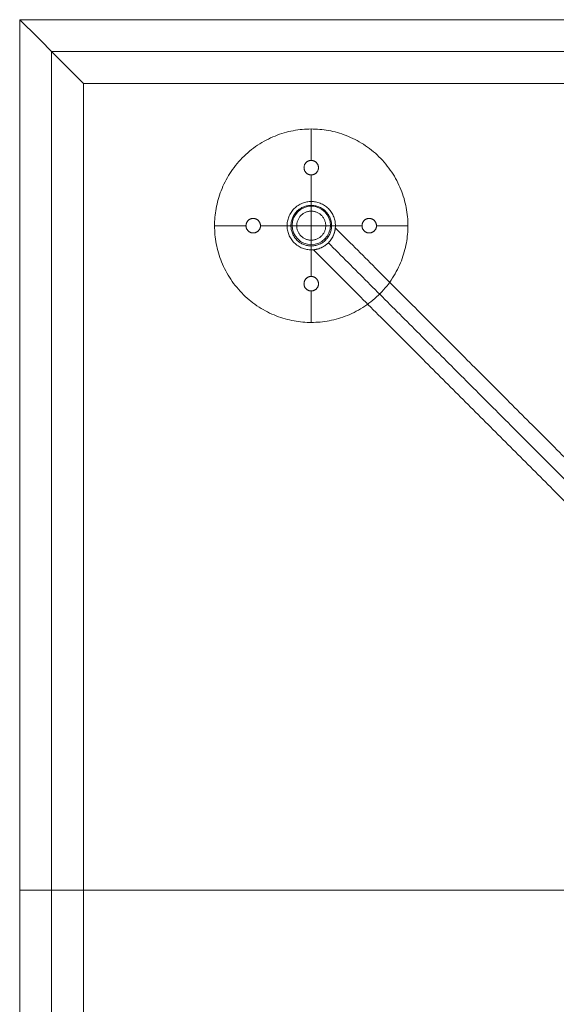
# Model space of a CAD drawing. Header units: millimetres. Extents: x -10783 to -8683, y 276 to 1176.
# Tile 2 of 8: x -10783 to -10506, y 667 to 1176. Entities that reach past the tile are written whole.
import ezdxf

# ---------------------------------------------------------------- set-up
doc = ezdxf.new("R2010")
doc.units = ezdxf.units.MM
doc.header["$MEASUREMENT"] = 0
doc.layers.add('Default', color=7, linetype='Continuous', lineweight=18, true_color=0x000000)
doc.layers.add('Make2D$visible$lines', color=7, linetype='Continuous', lineweight=18, true_color=0x000000)

msp = doc.modelspace()

# ---------------------------------------------------------------- linework, layer by layer
at = {"layer": 'Default'}
for p, q in [((-8683.32, 1175.69, 930.81), (-10783.32, 1175.69, 930.81)), ((-10783.32, 1175.69, 930.81), (-10783.32, 275.69, 930.81)), ((-8716.32, 1142.69, 905.81), (-10750.32, 1142.69, 905.81)), ((-10750.32, 1142.69, 905.81), (-10750.32, 308.69, 905.81)), ((-10632.55, 1102.94, 905.98), (-10632.55, 1119.19, 905.98)), ((-10632.55, 1102.94, 909.48), (-10632.55, 1119.19, 909.48)), ((-10630.4, 1119.14, 905.98), (-10630.4, 1119.14, 909.48)), ((-10632.55, 1102.94, 905.98), (-10632.55, 1102.94, 909.48)), ((-10636.3, 1099.19, 905.98), (-10636.3, 1099.19, 909.48)), ((-10632.55, 1081.69, 905.98), (-10632.55, 1095.44, 905.98)), ((-10632.55, 1095.44, 905.98), (-10632.55, 1095.44, 909.48)), ((-10632.55, 1081.69, 909.48), (-10632.55, 1095.44, 909.48)), ((-10628.8, 1099.19, 905.98), (-10628.8, 1099.19, 909.48)), ((-10632.55, 1079.69, 909.48), (-10632.55, 1081.69, 909.48)), ((-10632.55, 1079.69, 205.98), (-10632.55, 1081.69, 205.98)), ((-10632.55, 1056.69, 205.98), (-10632.55, 1081.69, 205.98)), ((-10632.55, 1076.69, 199.98), (-10632.55, 1081.69, 199.98)), ((-10632.55, 1076.69, 198.98), (-10632.55, 1081.69, 198.98)), ((-10632.55, 1056.69, 192.98), (-10632.55, 1081.69, 192.98)), ((-10666.3, 1069.19, 905.98), (-10682.55, 1069.19, 905.98)), ((-10666.3, 1069.19, 909.48), (-10682.55, 1069.19, 909.48)), ((-10682.51, 1071.33, 905.98), (-10682.51, 1071.33, 909.48)), ((-10666.3, 1069.19, 905.98), (-10666.3, 1069.19, 909.48)), ((-10662.55, 1072.94, 905.98), (-10662.55, 1072.94, 909.48)), ((-10645.05, 1069.19, 905.98), (-10658.8, 1069.19, 905.98)), ((-10658.8, 1069.19, 905.98), (-10658.8, 1069.19, 909.48)), ((-10645.05, 1069.19, 909.48), (-10658.8, 1069.19, 909.48)), ((-10643.05, 1069.19, 909.48), (-10645.05, 1069.19, 909.48)), ((-10643.05, 1069.19, 205.98), (-10645.05, 1069.19, 205.98)), ((-10620.05, 1069.19, 205.98), (-10645.05, 1069.19, 205.98)), ((-10640.05, 1069.19, 199.98), (-10645.05, 1069.19, 199.98)), ((-10640.05, 1069.19, 198.98), (-10645.05, 1069.19, 198.98)), ((-10620.05, 1069.19, 192.98), (-10645.05, 1069.19, 192.98)), ((-10620.05, 1069.19, 199.98), (-10625.05, 1069.19, 199.98)), ((-10620.05, 1069.19, 198.98), (-10625.05, 1069.19, 198.98)), ((-10620.05, 1069.19, 909.48), (-10622.05, 1069.19, 909.48)), ((-10620.05, 1069.19, 205.98), (-10622.05, 1069.19, 205.98)), ((-10606.3, 1069.19, 905.98), (-10620.05, 1069.19, 905.98)), ((-10606.3, 1069.19, 909.48), (-10620.05, 1069.19, 909.48)), ((-10606.3, 1069.19, 905.98), (-10606.3, 1069.19, 909.48)), ((-10602.55, 1072.94, 905.98), (-10602.55, 1072.94, 909.48)), ((-10582.55, 1069.19, 905.98), (-10598.8, 1069.19, 905.98)), ((-10598.8, 1069.19, 905.98), (-10598.8, 1069.19, 909.48)), ((-10582.55, 1069.19, 909.48), (-10598.8, 1069.19, 909.48)), ((-10662.55, 1065.44, 905.98), (-10662.55, 1065.44, 909.48)), ((-10602.55, 1065.44, 905.98), (-10602.55, 1065.44, 909.48)), ((-10582.6, 1067.04, 905.98), (-10582.6, 1067.04, 909.48)), ((-10632.55, 1056.69, 199.98), (-10632.55, 1061.69, 199.98)), ((-10632.55, 1056.69, 198.98), (-10632.55, 1061.69, 198.98)), ((-10632.55, 1056.69, 909.48), (-10632.55, 1058.69, 909.48)), ((-10632.55, 1056.69, 205.98), (-10632.55, 1058.69, 205.98)), ((-10632.55, 1042.94, 905.98), (-10632.55, 1056.69, 905.98)), ((-10632.55, 1042.94, 909.48), (-10632.55, 1056.69, 909.48)), ((-10636.3, 1039.19, 905.98), (-10636.3, 1039.19, 909.48)), ((-10632.55, 1042.94, 905.98), (-10632.55, 1042.94, 909.48)), ((-10628.8, 1039.19, 905.98), (-10628.8, 1039.19, 909.48)), ((-10632.55, 1019.19, 905.98), (-10632.55, 1035.44, 905.98)), ((-10632.55, 1035.44, 905.98), (-10632.55, 1035.44, 909.48)), ((-10632.55, 1019.19, 909.48), (-10632.55, 1035.44, 909.48)), ((-10634.7, 1019.23, 905.98), (-10634.7, 1019.23, 909.48)), ((-10783.32, 725.69, 930.81), (-8683.32, 725.69, 930.81)), ((-10750.32, 725.69, 905.81), (-8716.32, 725.69, 905.81))]:
    msp.add_line(p, q, dxfattribs=at)
msp.add_lwpolyline([(-10783.32, 275.69), (-8683.32, 275.69), (-8683.32, 1175.69), (-10783.32, 1175.69)], close=True, dxfattribs=at)
msp.add_circle((-10632.55, 1069.32, 909.49), 9.91, dxfattribs=at)
for points, degree in [([(-8683.32, 1175.69, 930.81), (-9383.3, 1175.69, 930.81), (-10083.33, 1175.69, 930.81), (-10783.32, 1175.69, 930.81)], 3), ([(-8683.32, 1175.69, 924.81), (-9383.3, 1175.69, 924.81), (-10083.33, 1175.69, 924.81), (-10783.32, 1175.69, 924.81)], 3), ([(-10783.32, 1175.69, 930.81), (-10783.32, 1025.68, 930.81), (-10783.32, 875.7, 930.81), (-10783.32, 725.69, 930.81)], 3), ([(-10783.32, 1175.69, 924.81), (-10783.32, 1025.68, 924.81), (-10783.32, 875.7, 924.81), (-10783.32, 725.69, 924.81)], 3), ([(-8683.32, 1175.69, 927.81), (-9383.3, 1175.69, 927.81), (-10083.33, 1175.69, 927.81), (-10783.32, 1175.69, 927.81)], 3), ([(-10783.32, 1175.69, 930.81), (-10783.32, 1175.69, 927.81), (-10783.32, 1175.69, 924.81)], 2), ([(-10783.32, 1175.69, 924.81), (-10783.32, 1175.69, 924.81), (-10783.32, 1175.69, 924.81)], 2), ([(-10783.32, 1175.69, 927.81), (-10783.32, 1025.68, 927.81), (-10783.32, 875.7, 927.81), (-10783.32, 725.69, 927.81)], 3), ([(-10783.32, 1175.69, 930.81), (-10783.32, 1175.69, 927.81), (-10783.32, 1175.69, 924.81)], 2), ([(-10783.32, 1175.69, 924.81), (-10783.32, 1175.69, 924.81), (-10783.32, 1175.69, 924.81)], 2), ([(-8699.82, 1159.19, 915.31), (-9388.8, 1159.19, 915.31), (-10077.83, 1159.19, 915.31), (-10766.82, 1159.19, 915.31)], 3), ([(-10766.82, 1159.19, 915.31), (-10766.82, 1014.68, 915.31), (-10766.82, 870.2, 915.31), (-10766.82, 725.69, 915.31)], 3), ([(-8716.32, 1142.69, 905.81), (-9394.31, 1142.69, 905.81), (-10072.33, 1142.69, 905.81), (-10750.32, 1142.69, 905.81)], 3), ([(-10750.32, 1142.69, 905.81), (-10750.32, 1003.68, 905.81), (-10750.32, 864.7, 905.81), (-10750.32, 725.69, 905.81)], 3), ([(-10632.55, 1081.69, 905.98), (-10632.55, 1081.69, 555.98), (-10632.55, 1081.69, 205.98)], 2), ([(-10632.55, 1081.69, 205.98), (-10632.55, 1081.69, 202.98), (-10632.55, 1081.69, 199.98)], 2), ([(-10632.55, 1081.69, 198.98), (-10632.55, 1081.69, 195.98), (-10632.55, 1081.69, 192.98)], 2), ([(-10632.55, 1079.69, 909.48), (-10632.55, 1079.69, 557.73), (-10632.55, 1079.69, 205.98)], 2), ([(-10632.55, 1076.69, 198.98), (-10632.55, 1076.69, 199.48), (-10632.55, 1076.69, 199.98)], 2), ([(-10645.05, 1069.19, 905.98), (-10645.05, 1069.19, 555.98), (-10645.05, 1069.19, 205.98)], 2), ([(-10645.05, 1069.19, 205.98), (-10645.05, 1069.19, 202.98), (-10645.05, 1069.19, 199.98)], 2), ([(-10645.05, 1069.19, 198.98), (-10645.05, 1069.19, 195.98), (-10645.05, 1069.19, 192.98)], 2), ([(-10643.05, 1069.19, 909.48), (-10643.05, 1069.19, 557.73), (-10643.05, 1069.19, 205.98)], 2), ([(-10640.05, 1069.19, 198.98), (-10640.05, 1069.19, 199.48), (-10640.05, 1069.19, 199.98)], 2), ([(-10625.05, 1069.19, 198.98), (-10625.05, 1069.19, 199.48), (-10625.05, 1069.19, 199.98)], 2), ([(-10622.05, 1069.19, 909.48), (-10622.05, 1069.19, 557.73), (-10622.05, 1069.19, 205.98)], 2), ([(-10620.05, 1069.19, 905.98), (-10620.05, 1069.19, 555.98), (-10620.05, 1069.19, 205.98)], 2), ([(-10620.05, 1069.19, 205.98), (-10620.05, 1069.19, 202.98), (-10620.05, 1069.19, 199.98)], 2), ([(-10620.05, 1069.19, 198.98), (-10620.05, 1069.19, 195.98), (-10620.05, 1069.19, 192.98)], 2), ([(-10620.1, 1068.06, 711.45), (-10455.2, 903.08, 711.55), (-10290.29, 738.09, 711.65)], 2), ([(-10632.55, 1061.69, 198.98), (-10632.55, 1061.69, 199.48), (-10632.55, 1061.69, 199.98)], 2), ([(-10623.71, 1060.35, 703.45), (-10460.76, 897.32, 703.55), (-10297.81, 734.3, 703.65)], 2), ([(-10623.71, 1060.35, 719.45), (-10460.76, 897.32, 719.55), (-10297.81, 734.3, 719.65)], 2), ([(-10632.55, 1058.69, 909.48), (-10632.55, 1058.69, 557.73), (-10632.55, 1058.69, 205.98)], 2), ([(-10632.55, 1056.69, 905.98), (-10632.55, 1056.69, 555.98), (-10632.55, 1056.69, 205.98)], 2), ([(-10632.55, 1056.69, 205.98), (-10632.55, 1056.69, 202.98), (-10632.55, 1056.69, 199.98)], 2), ([(-10632.55, 1056.69, 198.98), (-10632.55, 1056.69, 195.98), (-10632.55, 1056.69, 192.98)], 2), ([(-10631.41, 1056.74, 711.45), (-10466.32, 891.57, 711.55), (-10301.22, 726.4, 711.66)], 2), ([(-10783.32, 725.69, 930.81), (-10783.32, 575.68, 930.81), (-10783.32, 425.7, 930.81), (-10783.32, 275.69, 930.81)], 3), ([(-10783.32, 725.69, 924.81), (-10783.32, 575.68, 924.81), (-10783.32, 425.7, 924.81), (-10783.32, 275.69, 924.81)], 3), ([(-10783.32, 725.69, 924.81), (-10783.32, 725.69, 927.81), (-10783.32, 725.69, 930.81)], 2), ([(-10750.32, 725.69, 905.81), (-10766.82, 725.69, 915.31), (-10783.32, 725.69, 924.81)], 2), ([(-10783.32, 725.69, 927.81), (-10783.32, 575.68, 927.81), (-10783.32, 425.7, 927.81), (-10783.32, 275.69, 927.81)], 3), ([(-10766.82, 725.69, 915.31), (-10766.82, 581.18, 915.31), (-10766.82, 436.7, 915.31), (-10766.82, 292.19, 915.31)], 3), ([(-10750.32, 725.69, 905.81), (-10750.32, 586.68, 905.81), (-10750.32, 447.69, 905.81), (-10750.32, 308.69, 905.81)], 3), ([(-10631.41, 394.63, 632.3), (-10466.32, 559.77, 632.4), (-10301.22, 724.91, 632.5)], 2), ([(-10623.71, 391.02, 640.3), (-10460.74, 554.03, 640.4), (-10297.77, 717.05, 640.5)], 2), ([(-10623.71, 391.02, 624.3), (-10460.74, 554.03, 624.4), (-10297.77, 717.05, 624.5)], 2), ([(-10620.1, 383.31, 632.3), (-10455.17, 548.3, 632.4), (-10290.23, 713.28, 632.5)], 2)]:
    msp.add_open_spline(points, degree=degree, dxfattribs=at)
for points, knots in [([(-10783.32, 1175.69, 930.81), (-10783.32, 1175.69, 930.31), (-10783.32, 1175.69, 929.56), (-10783.32, 1175.69, 928.56), (-10783.32, 1175.69, 927.81), (-10783.32, 1175.69, 927.06), (-10783.32, 1175.69, 926.06), (-10783.32, 1175.69, 925.31), (-10783.32, 1175.69, 924.81)], [0, 0, 0, 0, 1.5, 2.25, 3, 3.75, 4.5, 6, 6, 6, 6]), ([(-10783.32, 1175.69, 924.81), (-10780.57, 1172.94, 923.22), (-10776.44, 1168.81, 920.85), (-10770.94, 1163.31, 917.68), (-10766.82, 1159.19, 915.31), (-10762.69, 1155.06, 912.93), (-10757.19, 1149.56, 909.77), (-10753.07, 1145.44, 907.39), (-10750.32, 1142.69, 905.81)], [6, 6, 6, 6, 18.597123, 24.895684, 31.194246, 37.492807, 43.791369, 56.388492, 56.388492, 56.388492, 56.388492]), ([(-10620.1, 1068.06, 711.45), (-10620.1, 1068.06, 711.52), (-10620.1, 1068.06, 711.59), (-10620.1, 1068.05, 711.72), (-10620.1, 1068.05, 711.79), (-10620.11, 1068.04, 712), (-10620.11, 1068.02, 712.14), (-10620.11, 1067.97, 712.55), (-10620.12, 1067.91, 712.82), (-10620.14, 1067.7, 713.6), (-10620.16, 1067.51, 714.09), (-10620.28, 1066.77, 715.52), (-10620.42, 1066.09, 716.37), (-10620.79, 1064.94, 717.46), (-10620.95, 1064.52, 717.79), (-10621.32, 1063.69, 718.36), (-10621.53, 1063.27, 718.61), (-10622.03, 1062.43, 719.01), (-10622.31, 1062.01, 719.17), (-10622.95, 1061.16, 719.39), (-10623.32, 1060.74, 719.45), (-10623.71, 1060.35, 719.45), (-10624.09, 1059.97, 719.45), (-10624.5, 1059.61, 719.39), (-10625.34, 1058.96, 719.18), (-10625.77, 1058.67, 719.02), (-10626.63, 1058.17, 718.6), (-10627.06, 1057.95, 718.35), (-10627.9, 1057.58, 717.78), (-10628.3, 1057.43, 717.45), (-10628.87, 1057.24, 716.91), (-10629.06, 1057.18, 716.72), (-10629.41, 1057.09, 716.33), (-10629.59, 1057.04, 716.12), (-10629.91, 1056.97, 715.7), (-10630.07, 1056.94, 715.48), (-10630.36, 1056.88, 715.03), (-10630.49, 1056.86, 714.8), (-10630.86, 1056.8, 714.08), (-10631.06, 1056.77, 713.58), (-10631.27, 1056.75, 712.79), (-10631.32, 1056.75, 712.52), (-10631.38, 1056.74, 712.12), (-10631.39, 1056.74, 711.99), (-10631.4, 1056.74, 711.78), (-10631.41, 1056.74, 711.72), (-10631.41, 1056.74, 711.58), (-10631.41, 1056.74, 711.51), (-10631.41, 1056.74, 711.45), (-10631.41, 1056.74, 711.38), (-10631.41, 1056.74, 711.31), (-10631.4, 1056.74, 711.17), (-10631.4, 1056.74, 711.1), (-10631.39, 1056.74, 710.89), (-10631.37, 1056.74, 710.75), (-10631.32, 1056.75, 710.34), (-10631.26, 1056.75, 710.07), (-10631.05, 1056.78, 709.29), (-10630.86, 1056.8, 708.8), (-10630.12, 1056.91, 707.38), (-10629.44, 1057.05, 706.52), (-10628.29, 1057.43, 705.44), (-10627.88, 1057.58, 705.11), (-10627.04, 1057.96, 704.53), (-10626.62, 1058.17, 704.29), (-10625.78, 1058.67, 703.88), (-10625.36, 1058.95, 703.73), (-10624.52, 1059.59, 703.51), (-10624.1, 1059.96, 703.45), (-10623.71, 1060.35, 703.45), (-10623.33, 1060.74, 703.45), (-10622.97, 1061.14, 703.5), (-10622.32, 1061.98, 703.72), (-10622.03, 1062.41, 703.88), (-10621.53, 1063.28, 704.29), (-10621.31, 1063.71, 704.54), (-10620.94, 1064.54, 705.12), (-10620.79, 1064.94, 705.45), (-10620.6, 1065.52, 705.99), (-10620.55, 1065.7, 706.17), (-10620.45, 1066.06, 706.57), (-10620.41, 1066.23, 706.77), (-10620.33, 1066.56, 707.19), (-10620.3, 1066.71, 707.41), (-10620.24, 1067, 707.86), (-10620.22, 1067.14, 708.09), (-10620.16, 1067.51, 708.81), (-10620.14, 1067.71, 709.32), (-10620.12, 1067.92, 710.1), (-10620.11, 1067.97, 710.37), (-10620.11, 1068.02, 710.77), (-10620.11, 1068.04, 710.91), (-10620.1, 1068.05, 711.11), (-10620.1, 1068.05, 711.18), (-10620.1, 1068.06, 711.31), (-10620.1, 1068.06, 711.38), (-10620.1, 1068.06, 711.45)], [0, 0, 0, 0, 0.208534, 0.208534, 0.417067, 0.417067, 0.834227, 0.834227, 1.669081, 1.669081, 3.256291, 3.256291, 6.491344, 6.491344, 8.149457, 8.149457, 9.741925, 9.741925, 11.332524, 11.332524, 13.005815, 13.005815, 13.005815, 14.633873, 14.633873, 16.260509, 16.260509, 17.881996, 17.881996, 19.502151, 19.502151, 20.311356, 20.311356, 21.120528, 21.120528, 21.929832, 21.929832, 22.739215, 22.739215, 24.365545, 24.365545, 25.178605, 25.178605, 25.584883, 25.584883, 25.787978, 25.787978, 25.991074, 25.991074, 25.991074, 26.199524, 26.199524, 26.407974, 26.407974, 26.824967, 26.824967, 27.659485, 27.659485, 29.246143, 29.246143, 32.480171, 32.480171, 34.137707, 34.137707, 35.729583, 35.729583, 37.319602, 37.319602, 38.992247, 38.992247, 38.992247, 40.620389, 40.620389, 42.247108, 42.247108, 43.868687, 43.868687, 45.488935, 45.488935, 46.298243, 46.298243, 47.107516, 47.107516, 47.916923, 47.916923, 48.726409, 48.726409, 50.352989, 50.352989, 51.166174, 51.166174, 51.572514, 51.572514, 51.77564, 51.77564, 51.978766, 51.978766, 51.978766, 51.978766])]:
    msp.add_open_spline(points, degree=3, knots=knots, dxfattribs=at)
for points, weights, knots in [([(-10582.6, 1067.04, 905.98), (-10584.75, 1017.09, 905.98), (-10634.7, 1019.23, 905.98), (-10684.65, 1021.38, 905.98), (-10682.51, 1071.33, 905.98), (-10680.36, 1121.29, 905.98), (-10630.4, 1119.14, 905.98), (-10580.45, 1116.99, 905.98), (-10582.6, 1067.04, 905.98)], [1, 0.707106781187, 1, 0.707106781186, 1, 0.707106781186, 1, 0.707106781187, 1], [0, 0, 0, 78.539816, 78.539816, 157.079633, 157.079633, 235.619449, 235.619449, 314.159265, 314.159265, 314.159265]), ([(-10582.6, 1067.04, 909.48), (-10584.75, 1017.09, 909.48), (-10634.7, 1019.23, 909.48), (-10684.65, 1021.38, 909.48), (-10682.51, 1071.33, 909.48), (-10680.36, 1121.29, 909.48), (-10630.4, 1119.14, 909.48), (-10580.45, 1116.99, 909.48), (-10582.6, 1067.04, 909.48)], [1, 0.707106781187, 1, 0.707106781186, 1, 0.707106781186, 1, 0.707106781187, 1], [0, 0, 0, 78.539816, 78.539816, 157.079633, 157.079633, 235.619449, 235.619449, 314.159265, 314.159265, 314.159265]), ([(-10582.6, 1067.04, 907.73), (-10580.45, 1116.99, 907.73), (-10630.4, 1119.14, 907.73), (-10680.36, 1121.29, 907.73), (-10682.51, 1071.33, 907.73), (-10684.65, 1021.38, 907.73), (-10634.7, 1019.23, 907.73), (-10584.75, 1017.09, 907.73), (-10582.6, 1067.04, 907.73)], [1, 0.707106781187, 1, 0.707106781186, 1, 0.707106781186, 1, 0.707106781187, 1], [-314.159265, -314.159265, -314.159265, -235.619449, -235.619449, -157.079633, -157.079633, -78.539816, -78.539816, 0, 0, 0]), ([(-10636.3, 1099.19, 905.98), (-10636.3, 1095.44, 905.98), (-10632.55, 1095.44, 905.98), (-10628.8, 1095.44, 905.98), (-10628.8, 1099.19, 905.98), (-10628.8, 1102.94, 905.98), (-10632.55, 1102.94, 905.98), (-10636.3, 1102.94, 905.98), (-10636.3, 1099.19, 905.98)], [1, 0.707106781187, 1, 0.707106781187, 1, 0.707106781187, 1, 0.707106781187, 1], [-23.561945, -23.561945, -23.561945, -17.671459, -17.671459, -11.780972, -11.780972, -5.890486, -5.890486, 0, 0, 0]), ([(-10636.3, 1099.19, 909.48), (-10636.3, 1095.44, 909.48), (-10632.55, 1095.44, 909.48), (-10628.8, 1095.44, 909.48), (-10628.8, 1099.19, 909.48), (-10628.8, 1102.94, 909.48), (-10632.55, 1102.94, 909.48), (-10636.3, 1102.94, 909.48), (-10636.3, 1099.19, 909.48)], [1, 0.707106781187, 1, 0.707106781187, 1, 0.707106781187, 1, 0.707106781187, 1], [-23.561945, -23.561945, -23.561945, -17.671459, -17.671459, -11.780972, -11.780972, -5.890486, -5.890486, 0, 0, 0]), ([(-10636.3, 1099.19, 907.73), (-10636.3, 1102.94, 907.73), (-10632.55, 1102.94, 907.73), (-10628.8, 1102.94, 907.73), (-10628.8, 1099.19, 907.73), (-10628.8, 1095.44, 907.73), (-10632.55, 1095.44, 907.73), (-10636.3, 1095.44, 907.73), (-10636.3, 1099.19, 907.73)], [1, 0.707106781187, 1, 0.707106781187, 1, 0.707106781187, 1, 0.707106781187, 1], [0, 0, 0, 5.890486, 5.890486, 11.780972, 11.780972, 17.671459, 17.671459, 23.561945, 23.561945, 23.561945]), ([(-10645.05, 1069.19, 905.98), (-10645.05, 1056.69, 905.98), (-10632.55, 1056.69, 905.98), (-10620.05, 1056.69, 905.98), (-10620.05, 1069.19, 905.98), (-10620.05, 1081.69, 905.98), (-10632.55, 1081.69, 905.98), (-10645.05, 1081.69, 905.98), (-10645.05, 1069.19, 905.98)], [1, 0.707106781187, 1, 0.707106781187, 1, 0.707106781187, 1, 0.707106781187, 1], [0, 0, 0, 19.634954, 19.634954, 39.269908, 39.269908, 58.904862, 58.904862, 78.539816, 78.539816, 78.539816]), ([(-10645.05, 1069.19, 909.48), (-10645.05, 1081.69, 909.48), (-10632.55, 1081.69, 909.48), (-10620.05, 1081.69, 909.48), (-10620.05, 1069.19, 909.48), (-10620.05, 1056.69, 909.48), (-10632.55, 1056.69, 909.48), (-10645.05, 1056.69, 909.48), (-10645.05, 1069.19, 909.48)], [1, 0.707106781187, 1, 0.707106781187, 1, 0.707106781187, 1, 0.707106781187, 1], [-78.539816, -78.539816, -78.539816, -58.904862, -58.904862, -39.269908, -39.269908, -19.634954, -19.634954, 0, 0, 0]), ([(-10645.05, 1069.19, 205.98), (-10645.05, 1081.69, 205.98), (-10632.55, 1081.69, 205.98), (-10620.05, 1081.69, 205.98), (-10620.05, 1069.19, 205.98), (-10620.05, 1056.69, 205.98), (-10632.55, 1056.69, 205.98), (-10645.05, 1056.69, 205.98), (-10645.05, 1069.19, 205.98)], [1, 0.707106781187, 1, 0.707106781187, 1, 0.707106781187, 1, 0.707106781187, 1], [0, 0, 0, 19.634954, 19.634954, 39.269908, 39.269908, 58.904862, 58.904862, 78.539816, 78.539816, 78.539816]), ([(-10645.05, 1069.19, 557.73), (-10645.05, 1081.69, 557.73), (-10632.55, 1081.69, 557.73), (-10620.05, 1081.69, 557.73), (-10620.05, 1069.19, 557.73), (-10620.05, 1056.69, 557.73), (-10632.55, 1056.69, 557.73), (-10645.05, 1056.69, 557.73), (-10645.05, 1069.19, 557.73)], [1, 0.707106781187, 1, 0.707106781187, 1, 0.707106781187, 1, 0.707106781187, 1], [0, 0, 0, 19.634954, 19.634954, 39.269908, 39.269908, 58.904862, 58.904862, 78.539816, 78.539816, 78.539816]), ([(-10645.05, 1069.19, 205.98), (-10645.05, 1081.69, 205.98), (-10632.55, 1081.69, 205.98), (-10620.05, 1081.69, 205.98), (-10620.05, 1069.19, 205.98), (-10620.05, 1056.69, 205.98), (-10632.55, 1056.69, 205.98), (-10645.05, 1056.69, 205.98), (-10645.05, 1069.19, 205.98)], [1, 0.707106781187, 1, 0.707106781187, 1, 0.707106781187, 1, 0.707106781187, 1], [0, 0, 0, 19.634954, 19.634954, 39.269908, 39.269908, 58.904862, 58.904862, 78.539816, 78.539816, 78.539816]), ([(-10645.05, 1069.19, 199.98), (-10645.05, 1081.69, 199.98), (-10632.55, 1081.69, 199.98), (-10620.05, 1081.69, 199.98), (-10620.05, 1069.19, 199.98), (-10620.05, 1056.69, 199.98), (-10632.55, 1056.69, 199.98), (-10645.05, 1056.69, 199.98), (-10645.05, 1069.19, 199.98)], [1, 0.707106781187, 1, 0.707106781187, 1, 0.707106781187, 1, 0.707106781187, 1], [0, 0, 0, 19.634954, 19.634954, 39.269908, 39.269908, 58.904862, 58.904862, 78.539816, 78.539816, 78.539816]), ([(-10645.05, 1069.19, 198.98), (-10645.05, 1081.69, 198.98), (-10632.55, 1081.69, 198.98), (-10620.05, 1081.69, 198.98), (-10620.05, 1069.19, 198.98), (-10620.05, 1056.69, 198.98), (-10632.55, 1056.69, 198.98), (-10645.05, 1056.69, 198.98), (-10645.05, 1069.19, 198.98)], [1, 0.707106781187, 1, 0.707106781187, 1, 0.707106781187, 1, 0.707106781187, 1], [0, 0, 0, 19.634954, 19.634954, 39.269908, 39.269908, 58.904862, 58.904862, 78.539816, 78.539816, 78.539816]), ([(-10645.05, 1069.19, 192.98), (-10645.05, 1081.69, 192.98), (-10632.55, 1081.69, 192.98), (-10620.05, 1081.69, 192.98), (-10620.05, 1069.19, 192.98), (-10620.05, 1056.69, 192.98), (-10632.55, 1056.69, 192.98), (-10645.05, 1056.69, 192.98), (-10645.05, 1069.19, 192.98)], [1, 0.707106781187, 1, 0.707106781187, 1, 0.707106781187, 1, 0.707106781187, 1], [0, 0, 0, 19.634954, 19.634954, 39.269908, 39.269908, 58.904862, 58.904862, 78.539816, 78.539816, 78.539816]), ([(-10645.05, 1069.19, 202.98), (-10645.05, 1081.69, 202.98), (-10632.55, 1081.69, 202.98), (-10620.05, 1081.69, 202.98), (-10620.05, 1069.19, 202.98), (-10620.05, 1056.69, 202.98), (-10632.55, 1056.69, 202.98), (-10645.05, 1056.69, 202.98), (-10645.05, 1069.19, 202.98)], [1, 0.707106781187, 1, 0.707106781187, 1, 0.707106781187, 1, 0.707106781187, 1], [0, 0, 0, 19.634954, 19.634954, 39.269908, 39.269908, 58.904862, 58.904862, 78.539816, 78.539816, 78.539816]), ([(-10645.05, 1069.19, 195.98), (-10645.05, 1081.69, 195.98), (-10632.55, 1081.69, 195.98), (-10620.05, 1081.69, 195.98), (-10620.05, 1069.19, 195.98), (-10620.05, 1056.69, 195.98), (-10632.55, 1056.69, 195.98), (-10645.05, 1056.69, 195.98), (-10645.05, 1069.19, 195.98)], [1, 0.707106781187, 1, 0.707106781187, 1, 0.707106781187, 1, 0.707106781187, 1], [0, 0, 0, 19.634954, 19.634954, 39.269908, 39.269908, 58.904862, 58.904862, 78.539816, 78.539816, 78.539816]), ([(-10643.05, 1069.19, 909.48), (-10643.05, 1058.69, 909.48), (-10632.55, 1058.69, 909.48), (-10622.05, 1058.69, 909.48), (-10622.05, 1069.19, 909.48), (-10622.05, 1079.69, 909.48), (-10632.55, 1079.69, 909.48), (-10643.05, 1079.69, 909.48), (-10643.05, 1069.19, 909.48)], [1, 0.707106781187, 1, 0.707106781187, 1, 0.707106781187, 1, 0.707106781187, 1], [78.539816, 78.539816, 78.539816, 95.033178, 95.033178, 111.526539, 111.526539, 128.019901, 128.019901, 144.513262, 144.513262, 144.513262]), ([(-10643.05, 1069.19, 205.98), (-10643.05, 1058.69, 205.98), (-10632.55, 1058.69, 205.98), (-10622.05, 1058.69, 205.98), (-10622.05, 1069.19, 205.98), (-10622.05, 1079.69, 205.98), (-10632.55, 1079.69, 205.98), (-10643.05, 1079.69, 205.98), (-10643.05, 1069.19, 205.98)], [1, 0.707106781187, 1, 0.707106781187, 1, 0.707106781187, 1, 0.707106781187, 1], [78.539816, 78.539816, 78.539816, 95.033178, 95.033178, 111.526539, 111.526539, 128.019901, 128.019901, 144.513262, 144.513262, 144.513262]), ([(-10643.05, 1069.19, 557.73), (-10643.05, 1058.69, 557.73), (-10632.55, 1058.69, 557.73), (-10622.05, 1058.69, 557.73), (-10622.05, 1069.19, 557.73), (-10622.05, 1079.69, 557.73), (-10632.55, 1079.69, 557.73), (-10643.05, 1079.69, 557.73), (-10643.05, 1069.19, 557.73)], [1, 0.707106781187, 1, 0.707106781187, 1, 0.707106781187, 1, 0.707106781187, 1], [78.539816, 78.539816, 78.539816, 95.033178, 95.033178, 111.526539, 111.526539, 128.019901, 128.019901, 144.513262, 144.513262, 144.513262]), ([(-10640.05, 1069.19, 198.98), (-10640.05, 1061.69, 198.98), (-10632.55, 1061.69, 198.98), (-10625.05, 1061.69, 198.98), (-10625.05, 1069.19, 198.98), (-10625.05, 1076.69, 198.98), (-10632.55, 1076.69, 198.98), (-10640.05, 1076.69, 198.98), (-10640.05, 1069.19, 198.98)], [1, 0.707106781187, 1, 0.707106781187, 1, 0.707106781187, 1, 0.707106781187, 1], [0, 0, 0, 11.780972, 11.780972, 23.561945, 23.561945, 35.342917, 35.342917, 47.12389, 47.12389, 47.12389]), ([(-10640.05, 1069.19, 199.98), (-10640.05, 1061.69, 199.98), (-10632.55, 1061.69, 199.98), (-10625.05, 1061.69, 199.98), (-10625.05, 1069.19, 199.98), (-10625.05, 1076.69, 199.98), (-10632.55, 1076.69, 199.98), (-10640.05, 1076.69, 199.98), (-10640.05, 1069.19, 199.98)], [1, 0.707106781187, 1, 0.707106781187, 1, 0.707106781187, 1, 0.707106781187, 1], [0, 0, 0, 11.780972, 11.780972, 23.561945, 23.561945, 35.342917, 35.342917, 47.12389, 47.12389, 47.12389]), ([(-10640.05, 1069.19, 199.48), (-10640.05, 1061.69, 199.48), (-10632.55, 1061.69, 199.48), (-10625.05, 1061.69, 199.48), (-10625.05, 1069.19, 199.48), (-10625.05, 1076.69, 199.48), (-10632.55, 1076.69, 199.48), (-10640.05, 1076.69, 199.48), (-10640.05, 1069.19, 199.48)], [1, 0.707106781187, 1, 0.707106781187, 1, 0.707106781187, 1, 0.707106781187, 1], [0, 0, 0, 11.780972, 11.780972, 23.561945, 23.561945, 35.342917, 35.342917, 47.12389, 47.12389, 47.12389]), ([(-10662.55, 1072.94, 905.98), (-10658.8, 1072.94, 905.98), (-10658.8, 1069.19, 905.98), (-10658.8, 1065.44, 905.98), (-10662.55, 1065.44, 905.98), (-10666.3, 1065.44, 905.98), (-10666.3, 1069.19, 905.98), (-10666.3, 1072.94, 905.98), (-10662.55, 1072.94, 905.98)], [1, 0.707106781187, 1, 0.707106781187, 1, 0.707106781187, 1, 0.707106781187, 1], [-23.561945, -23.561945, -23.561945, -17.671459, -17.671459, -11.780972, -11.780972, -5.890486, -5.890486, 0, 0, 0]), ([(-10662.55, 1072.94, 909.48), (-10666.3, 1072.94, 909.48), (-10666.3, 1069.19, 909.48), (-10666.3, 1065.44, 909.48), (-10662.55, 1065.44, 909.48), (-10658.8, 1065.44, 909.48), (-10658.8, 1069.19, 909.48), (-10658.8, 1072.94, 909.48), (-10662.55, 1072.94, 909.48)], [1, 0.707106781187, 1, 0.707106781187, 1, 0.707106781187, 1, 0.707106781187, 1], [0, 0, 0, 5.890486, 5.890486, 11.780972, 11.780972, 17.671459, 17.671459, 23.561945, 23.561945, 23.561945]), ([(-10662.55, 1072.94, 907.73), (-10658.8, 1072.94, 907.73), (-10658.8, 1069.19, 907.73), (-10658.8, 1065.44, 907.73), (-10662.55, 1065.44, 907.73), (-10666.3, 1065.44, 907.73), (-10666.3, 1069.19, 907.73), (-10666.3, 1072.94, 907.73), (-10662.55, 1072.94, 907.73)], [1, 0.707106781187, 1, 0.707106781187, 1, 0.707106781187, 1, 0.707106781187, 1], [-23.561945, -23.561945, -23.561945, -17.671459, -17.671459, -11.780972, -11.780972, -5.890486, -5.890486, 0, 0, 0]), ([(-10602.55, 1072.94, 905.98), (-10606.3, 1072.94, 905.98), (-10606.3, 1069.19, 905.98), (-10606.3, 1065.44, 905.98), (-10602.55, 1065.44, 905.98), (-10598.8, 1065.44, 905.98), (-10598.8, 1069.19, 905.98), (-10598.8, 1072.94, 905.98), (-10602.55, 1072.94, 905.98)], [1, 0.707106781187, 1, 0.707106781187, 1, 0.707106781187, 1, 0.707106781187, 1], [-23.561945, -23.561945, -23.561945, -17.671459, -17.671459, -11.780972, -11.780972, -5.890486, -5.890486, 0, 0, 0]), ([(-10602.55, 1072.94, 909.48), (-10606.3, 1072.94, 909.48), (-10606.3, 1069.19, 909.48), (-10606.3, 1065.44, 909.48), (-10602.55, 1065.44, 909.48), (-10598.8, 1065.44, 909.48), (-10598.8, 1069.19, 909.48), (-10598.8, 1072.94, 909.48), (-10602.55, 1072.94, 909.48)], [1, 0.707106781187, 1, 0.707106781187, 1, 0.707106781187, 1, 0.707106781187, 1], [-23.561945, -23.561945, -23.561945, -17.671459, -17.671459, -11.780972, -11.780972, -5.890486, -5.890486, 0, 0, 0]), ([(-10602.55, 1072.94, 907.73), (-10598.8, 1072.94, 907.73), (-10598.8, 1069.19, 907.73), (-10598.8, 1065.44, 907.73), (-10602.55, 1065.44, 907.73), (-10606.3, 1065.44, 907.73), (-10606.3, 1069.19, 907.73), (-10606.3, 1072.94, 907.73), (-10602.55, 1072.94, 907.73)], [1, 0.707106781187, 1, 0.707106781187, 1, 0.707106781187, 1, 0.707106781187, 1], [0, 0, 0, 5.890486, 5.890486, 11.780972, 11.780972, 17.671459, 17.671459, 23.561945, 23.561945, 23.561945]), ([(-10636.3, 1039.19, 905.98), (-10636.3, 1042.94, 905.98), (-10632.55, 1042.94, 905.98), (-10628.8, 1042.94, 905.98), (-10628.8, 1039.19, 905.98), (-10628.8, 1035.44, 905.98), (-10632.55, 1035.44, 905.98), (-10636.3, 1035.44, 905.98), (-10636.3, 1039.19, 905.98)], [1, 0.707106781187, 1, 0.707106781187, 1, 0.707106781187, 1, 0.707106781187, 1], [-23.561945, -23.561945, -23.561945, -17.671459, -17.671459, -11.780972, -11.780972, -5.890486, -5.890486, 0, 0, 0]), ([(-10636.3, 1039.19, 909.48), (-10636.3, 1035.44, 909.48), (-10632.55, 1035.44, 909.48), (-10628.8, 1035.44, 909.48), (-10628.8, 1039.19, 909.48), (-10628.8, 1042.94, 909.48), (-10632.55, 1042.94, 909.48), (-10636.3, 1042.94, 909.48), (-10636.3, 1039.19, 909.48)], [1, 0.707106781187, 1, 0.707106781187, 1, 0.707106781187, 1, 0.707106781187, 1], [0, 0, 0, 5.890486, 5.890486, 11.780972, 11.780972, 17.671459, 17.671459, 23.561945, 23.561945, 23.561945]), ([(-10636.3, 1039.19, 907.73), (-10636.3, 1042.94, 907.73), (-10632.55, 1042.94, 907.73), (-10628.8, 1042.94, 907.73), (-10628.8, 1039.19, 907.73), (-10628.8, 1035.44, 907.73), (-10632.55, 1035.44, 907.73), (-10636.3, 1035.44, 907.73), (-10636.3, 1039.19, 907.73)], [1, 0.707106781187, 1, 0.707106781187, 1, 0.707106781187, 1, 0.707106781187, 1], [-23.561945, -23.561945, -23.561945, -17.671459, -17.671459, -11.780972, -11.780972, -5.890486, -5.890486, 0, 0, 0])]:
    msp.add_rational_spline(points, weights, degree=2, knots=knots, dxfattribs=at)
at = {"layer": 'Make2D$visible$lines'}
msp.add_open_spline([(-10750.32, 725.69, 905.81), (-10766.82, 725.69, 915.31), (-10783.32, 725.69, 924.81), (-10783.32, 725.69, 927.81), (-10783.32, 725.69, 930.81)], degree=2, knots=[0, 0, 0, 47.318389, 47.318389, 53.318389, 53.318389, 53.318389], dxfattribs=at)

doc.saveas('drawing.dxf')
